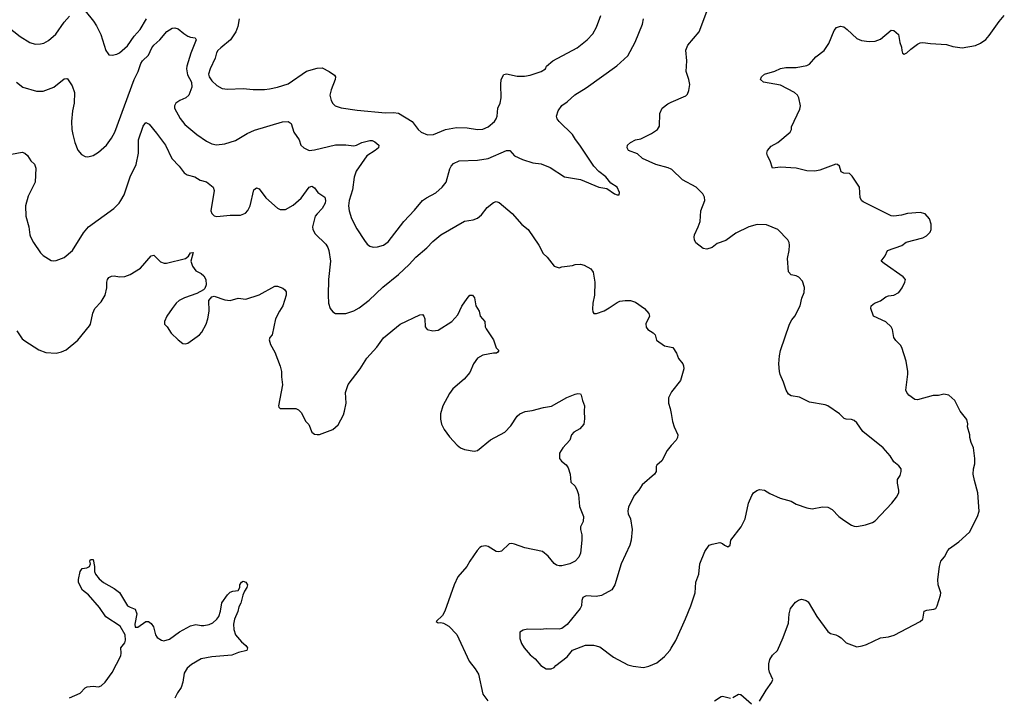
# Model space of a CAD drawing. Header units: inches. Extents: x 1934316 to 2140091, y 524953 to 667329.
# Tile 166 of 256: x 2045052 to 2052530, y 592395 to 597544. Entities that reach past the tile are written whole.
import ezdxf

# ---------------------------------------------------------------- set-up
doc = ezdxf.new("R2010")
doc.units = ezdxf.units.IN
doc.header["$MEASUREMENT"] = 0
doc.layers.add('C0549', color=7, linetype='Continuous')
doc.layers.add('C0559', color=7, linetype='Continuous')

msp = doc.modelspace()

# ---------------------------------------------------------------- linework, layer by layer
at = {"layer": 'C0549', "color": 5}
for points, elevation in [([(2045550, 597611.6), (2045612.4, 597532.4), (2045635.6, 597495.6), (2045667.4, 597430), (2045706.7, 597310), (2045723.9, 597283.9), (2045730, 597277.3), (2045753, 597273), (2045790, 597280.4), (2045810, 597290.4), (2045870, 597344.4), (2045922.1, 597417.9), (2045966.9, 597470), (2046015.6, 597550)], 280), ([(2046717.7, 597550), (2046709.4, 597490.6), (2046692.6, 597450), (2046652.6, 597390), (2046578.7, 597330), (2046557.6, 597310), (2046547.8, 597292.2), (2046537, 597250), (2046497.3, 597170), (2046486.5, 597130), (2046491.3, 597110), (2046510, 597079.5), (2046550, 597043.1), (2046590, 597021.6), (2046630, 597014.4), (2046750, 597020.4), (2046826.2, 597013.8), (2046910, 597013.7), (2046950, 597018.9), (2047010, 597030.3), (2047090, 597057.4), (2047230, 597153.6), (2047310, 597175.2), (2047350, 597178), (2047402, 597150), (2047442, 597122), (2047450.3, 597110.3), (2047448.5, 597090), (2047416.5, 597010), (2047408.4, 596970), (2047416.3, 596930), (2047430, 596906.8), (2047448.7, 596888.7), (2047494.7, 596874.7), (2047614.9, 596854.9), (2047830, 596836.3), (2047890, 596838.4), (2047930, 596834.4), (2048032.4, 596770), (2048077.3, 596710), (2048102, 596690), (2048150, 596668.8), (2048195.3, 596670), (2048285.2, 596710), (2048370, 596723.2), (2048450, 596721.5), (2048530, 596709.2), (2048570, 596712.3), (2048610, 596729), (2048657.6, 596770), (2048671.6, 596790), (2048678.4, 596810), (2048682.7, 596870), (2048700.9, 596910), (2048709.5, 596950), (2048706, 597050), (2048709.4, 597090), (2048730, 597127.3), (2048750, 597132), (2048830, 597113.8), (2048886.5, 597113.5), (2048930, 597120.8), (2049012.7, 597150), (2049046, 597170), (2049053.2, 597190), (2049100.9, 597230), (2049286.3, 597330), (2049362.9, 597390), (2049404.7, 597435.2), (2049433.1, 597486.9), (2049465.7, 597574.3)], 280), ([(2044910, 597528.5), (2045056.2, 597416.2), (2045130, 597370.3), (2045170, 597358.3), (2045210, 597358.9), (2045234.5, 597365.5), (2045270, 597385.7), (2045326.1, 597433.9), (2045390, 597525.7), (2045429.8, 597570)], 280), ([(2045028, 597070), (2045074.8, 597030), (2045180.5, 597000.5), (2045230, 597000.3), (2045310, 597032), (2045390, 597094.9), (2045410, 597097.3), (2045414.2, 597094.2), (2045450, 597040.7), (2045467.4, 596990), (2045465.3, 596910), (2045452.2, 596850), (2045444.9, 596770), (2045447, 596710), (2045454.4, 596670), (2045470.5, 596610), (2045492.8, 596552.8), (2045520.4, 596520.4), (2045550, 596504), (2045570, 596500.7), (2045610, 596510.7), (2045650, 596536.3), (2045712.3, 596590), (2045750, 596644), (2045774, 596690), (2045920.6, 597090), (2045952.1, 597150), (2045973.2, 597210), (2045984.6, 597230), (2046030, 597274), (2046054.4, 597330), (2046069.9, 597350.1), (2046116.4, 597390), (2046170, 597453.7), (2046210, 597478.8), (2046230, 597482.8), (2046254.6, 597474.6), (2046298, 597438), (2046330, 597418.8), (2046350, 597410.7), (2046385.2, 597405.2), (2046391.8, 597390), (2046351.8, 597290), (2046320.6, 597190), (2046318.2, 597170), (2046325.2, 597125.2), (2046356.5, 597070), (2046360.3, 597030), (2046337.8, 596970), (2046313.4, 596950), (2046268.4, 596930), (2046238.3, 596910), (2046227.1, 596890), (2046228.1, 596870), (2046270, 596792.7), (2046306.5, 596746.5), (2046397.1, 596670), (2046470, 596620.4), (2046510, 596600.4), (2046547.2, 596592.8), (2046610, 596599.3), (2046690, 596624.4), (2046780.7, 596679.3), (2046835.8, 596704.2), (2047048.4, 596768.4), (2047090, 596770.3), (2047113.8, 596753.8), (2047133.7, 596690), (2047174.4, 596630), (2047187.3, 596590), (2047208.7, 596568.7), (2047250, 596550.4), (2047290, 596553.8), (2047450, 596593), (2047530, 596593.4), (2047590, 596584.1), (2047610.6, 596589.4), (2047650, 596610.2), (2047710, 596625.3), (2047730, 596624.4), (2047750, 596616.4), (2047779.1, 596590), (2047776.3, 596570), (2047752.7, 596550), (2047688.9, 596510), (2047607.5, 596392.5), (2047593.3, 596346.7), (2047578.5, 596250), (2047554, 596170), (2047550.2, 596130.2), (2047553.8, 596090), (2047572.1, 596032.1), (2047613.3, 595953.3), (2047670, 595864.9), (2047690, 595839.1), (2047710, 595823.1), (2047736.2, 595816.2), (2047770, 595816.9), (2047816, 595830), (2047850, 595854.9), (2047969.8, 596010.2), (2048050, 596095.8), (2048110, 596168.9), (2048140.7, 596190), (2048212.9, 596227.1), (2048261.6, 596270), (2048291, 596309), (2048318, 596410), (2048328.5, 596431.5), (2048346.6, 596450), (2048390, 596470.3), (2048530, 596476.9), (2048610, 596487.9), (2048750, 596550.2), (2048774.8, 596550), (2048809.1, 596509.1), (2048870, 596480.3), (2048950, 596456.4), (2049012.5, 596447.5), (2049081.4, 596421.4), (2049190.5, 596350.5), (2049310, 596328.7), (2049450, 596270.6), (2049510, 596260.7), (2049570, 596221), (2049590, 596212), (2049606, 596214), (2049608, 596230), (2049588.7, 596270), (2049541.2, 596301.2), (2049503.7, 596350), (2049450.9, 596390.9), (2049413.6, 596430), (2049307.3, 596590), (2049272.3, 596632.3), (2049250, 596672), (2049149.6, 596770), (2049133.6, 596790), (2049128, 596810), (2049140.5, 596850), (2049169, 596891), (2049210, 596919.5), (2049267.3, 596972.7), (2049353.9, 597026.1), (2049587.3, 597192.7), (2049670, 597267.7), (2049726.3, 597373.7), (2049782, 597510), (2049789.3, 597550)], 260), ([(2050000, 596406.7), (2049976.9, 596416.9), (2049883.3, 596443.3), (2049782, 596490), (2049743.1, 596523.1), (2049675.3, 596550), (2049665.2, 596570), (2049669.1, 596589.1), (2049690, 596610.8), (2049728, 596630), (2049770, 596638.8), (2049850, 596679.1), (2049897.2, 596710), (2049910, 596734), (2049912.7, 596830), (2049932.7, 596870), (2049974.9, 596905.1), (2050000, 596916.5)], 240), ([(2044950, 596514), (2045070, 596536.3), (2045091, 596530), (2045112.4, 596512.4), (2045136, 596470), (2045165.5, 596445.5), (2045175.3, 596415.3), (2045170.3, 596310), (2045117.1, 596202.9), (2045096.9, 596130), (2045098.3, 596050), (2045121.3, 595970), (2045128, 595910), (2045134.2, 595894.2), (2045156, 595850), (2045210, 595772.7), (2045230, 595752.7), (2045290, 595714), (2045310, 595710.7), (2045330, 595713.4), (2045390, 595737.3), (2045452.3, 595790), (2045536.1, 595923.9), (2045575.1, 595970), (2045766, 596110), (2045807.8, 596150), (2045821.3, 596170), (2045846.4, 596213.6), (2045891.1, 596350), (2045935.8, 596444.2), (2045954, 596530), (2045955.1, 596630), (2045990, 596734.8), (2046010, 596761.6), (2046035.8, 596750), (2046090, 596682), (2046159.1, 596590), (2046208.1, 596488.1), (2046263.1, 596430), (2046300.8, 596380.8), (2046324.6, 596364.6), (2046382.8, 596350), (2046423.1, 596323.1), (2046470, 596310.4), (2046522, 596270), (2046530, 596246), (2046503.7, 596090), (2046510.6, 596070), (2046530, 596053), (2046550, 596048.4), (2046650, 596058), (2046730, 596057.3), (2046767.2, 596072.8), (2046785.8, 596094.2), (2046803.6, 596130), (2046829.7, 596250.3), (2046850, 596266.8), (2046870, 596259.1), (2046922.4, 596190), (2047010, 596112.2), (2047030, 596101.1), (2047070, 596102.3), (2047130, 596134.9), (2047190, 596186.7), (2047250, 596270.7), (2047270, 596278.8), (2047290, 596266), (2047317.3, 596230), (2047370, 596194), (2047374.9, 596170), (2047371.7, 596150), (2047350, 596109.6), (2047310, 596069.6), (2047296.5, 596050), (2047276.5, 595970), (2047279.5, 595950), (2047297.1, 595917.1), (2047377.1, 595837.1), (2047393.4, 595813.4), (2047400.8, 595790), (2047411.5, 595708.5), (2047398, 595570), (2047394.4, 595450), (2047398, 595390), (2047408.7, 595348.7), (2047430, 595322.8), (2047450, 595310.7), (2047530, 595310.4), (2047590, 595330.3), (2047630, 595353.1), (2047706.3, 595413.7), (2047810, 595510.4), (2047930, 595608.4), (2048010, 595683.1), (2048061.6, 595738.4), (2048144.5, 595810), (2048190, 595859.3), (2048250, 595908.2), (2048430, 596012.4), (2048495.9, 596024.1), (2048530, 596036.3), (2048559.4, 596060.6), (2048603.5, 596116.5), (2048650, 596154), (2048670, 596162), (2048694.3, 596154.3), (2048791.9, 596071.9), (2048866.8, 595986.8), (2048914.4, 595950), (2048994.8, 595830), (2049027.3, 595767.3), (2049058, 595738), (2049111.6, 595671.6), (2049150, 595658), (2049170, 595664.7), (2049250, 595674.8), (2049270, 595682.8), (2049310, 595686), (2049338, 595678), (2049390.5, 595650.5), (2049406.4, 595626.4), (2049419.5, 595550), (2049416.4, 595450), (2049405.5, 595390), (2049403.5, 595343.5), (2049404.7, 595324.7), (2049412, 595312), (2049431.6, 595311.6), (2049490, 595332.7), (2049530, 595354), (2049590, 595396), (2049610, 595404.2), (2049650, 595410.3), (2049690, 595408.8), (2049730, 595396.5), (2049798, 595350), (2049830.6, 595310), (2049836.3, 595290), (2049808.3, 595231.7), (2049810, 595207), (2049822, 595190), (2049864.2, 595164.2), (2049878, 595150), (2049888.3, 595108.3), (2049950, 595065.3), (2050000, 595055.2)], 240), ([(2045030, 595180.7), (2045070, 595118.8), (2045090, 595102.8), (2045196.3, 595036.3), (2045250, 595014), (2045329.4, 595010.6), (2045370, 595018.8), (2045403.9, 595036.1), (2045492.5, 595107.5), (2045582.7, 595217.3), (2045590, 595231), (2045606.7, 595313.3), (2045621.5, 595350), (2045670, 595398.9), (2045701.5, 595450), (2045713.2, 595506.8), (2045714, 595550), (2045719.7, 595570), (2045730, 595585.5), (2045750, 595595.5), (2045770, 595598.4), (2045810, 595590.3), (2045850, 595591.7), (2045890, 595608.7), (2045970, 595654.9), (2046050, 595750.5), (2046070, 595755.5), (2046122.6, 595702.6), (2046150, 595693), (2046166.6, 595693.4), (2046312.1, 595727.9), (2046333.6, 595746.4), (2046350, 595771.3), (2046370, 595774), (2046352.7, 595710), (2046364.9, 595670), (2046390, 595634.4), (2046430, 595614.6), (2046450, 595598.4), (2046465.7, 595570), (2046468.5, 595530), (2046458.7, 595501.3), (2046448.9, 595491.1), (2046397, 595463), (2046303, 595430), (2046262, 595410), (2046240.3, 595390), (2046210.3, 595350), (2046170.3, 595290), (2046150.5, 595250), (2046150.8, 595230), (2046170.8, 595210), (2046202.8, 595162.8), (2046254.8, 595110), (2046290, 595084), (2046310, 595080.7), (2046330, 595085.5), (2046418.4, 595150), (2046435.1, 595170), (2046468.2, 595230), (2046481.1, 595270), (2046491.2, 595330), (2046489.7, 595410.3), (2046510, 595438.8), (2046530, 595442), (2046610, 595414), (2046649.6, 595410.4), (2046710, 595426.7), (2046770, 595419.1), (2046870, 595453), (2046990, 595518.8), (2047010, 595518.8), (2047050, 595502.8), (2047066, 595490), (2047075.2, 595475.2), (2047076.3, 595450), (2047050.4, 595369.7), (2047024, 595330), (2046994, 595270), (2046970.6, 595150), (2046951.3, 595130), (2046946, 595110), (2046955.9, 595075.9), (2046990, 595018), (2047030.3, 594910), (2047039.5, 594870), (2047039.5, 594830), (2047048, 594770), (2047016.3, 594610), (2047019.8, 594599.8), (2047030.6, 594590.6), (2047150, 594590.7), (2047170, 594578.8), (2047190, 594558), (2047226, 594490), (2047247.1, 594467.1), (2047271, 594410), (2047290, 594394.8), (2047310, 594390.7), (2047330, 594390.7), (2047429, 594430), (2047470, 594464.9), (2047510, 594542), (2047518.5, 594570), (2047530.8, 594630), (2047526, 594710), (2047547.8, 594772.2), (2047638.9, 594890), (2047688, 594972), (2047763.3, 595056.7), (2047813.9, 595126.1), (2047942.7, 595230), (2048090, 595302), (2048110, 595302.8), (2048120.7, 595290), (2048127.7, 595270), (2048130.7, 595210), (2048146, 595190), (2048190, 595179.1), (2048230, 595183.8), (2048334, 595250), (2048378.5, 595301.5), (2048410, 595367.3), (2048450, 595426), (2048470, 595451), (2048490, 595451), (2048506.8, 595430), (2048515.8, 595370), (2048541.1, 595330), (2048550, 595291), (2048583.8, 595250), (2048588.2, 595210), (2048594.7, 595194.7), (2048650.4, 595110), (2048670.6, 595050.6), (2048690.8, 595030), (2048683.6, 595016.4), (2048674, 595010), (2048650, 595009.6), (2048570, 594993.5), (2048528.5, 594971.5), (2048499.6, 594930), (2048470, 594862), (2048427.5, 594812.5), (2048341.1, 594738.9), (2048316.3, 594703.7), (2048266.4, 594610), (2048248.2, 594550), (2048248.3, 594508.3), (2048256.3, 594470), (2048276.3, 594430), (2048315.1, 594375.1), (2048374, 594310), (2048401, 594290), (2048430, 594279.1), (2048504.7, 594264.7), (2048530, 594270.4), (2048627.5, 594352.5), (2048735.4, 594410), (2048781.7, 594458.3), (2048829.7, 594530), (2048850, 594550.2), (2048890, 594567.9), (2048945.2, 594574.8), (2049030, 594596.9), (2049090, 594606.3), (2049206.3, 594673.7), (2049270, 594697.6), (2049290, 594703), (2049310, 594701), (2049317.3, 594690), (2049325.5, 594650), (2049342, 594610), (2049339.1, 594570), (2049342.8, 594510), (2049336, 594470), (2049306.2, 594433.8), (2049260.7, 594410), (2049242, 594390), (2049230.8, 594350), (2049176, 594290), (2049151, 594250), (2049151, 594210), (2049166, 594190), (2049202.3, 594162.3), (2049218.6, 594138.6), (2049233.7, 594090), (2049238.8, 594030), (2049270, 593998.8), (2049286.5, 593966.5), (2049294.9, 593934.9), (2049304.6, 593844.6), (2049334.9, 593770), (2049330.6, 593730), (2049310.6, 593690), (2049310.5, 593670), (2049320.5, 593630), (2049322, 593590), (2049310.6, 593490), (2049299.3, 593460.7), (2049271, 593430), (2049231, 593410), (2049170, 593394.5), (2049150, 593395.1), (2049130, 593398), (2049111.4, 593411.4), (2049066.5, 593466.5), (2049022, 593502), (2048889, 593530), (2048810, 593559.6), (2048790, 593563.6), (2048770, 593560.9), (2048710, 593506.6), (2048690, 593499.3), (2048670, 593503.7), (2048610, 593542), (2048590, 593547), (2048559.9, 593540.1), (2048547.1, 593532.9), (2048527.3, 593510), (2048470.3, 593429.7), (2048448.2, 593390), (2048379.5, 593310), (2048352, 593250), (2048282, 593050), (2048262, 593018), (2048214, 592970), (2048230, 592962), (2048250, 592964.7), (2048270, 592958), (2048310, 592934.8), (2048372.2, 592872.2), (2048464.4, 592670), (2048512.3, 592612.3), (2048536, 592570), (2048570, 592418), (2048608.3, 592368.3)], 220), ([(2050000, 594711.4), (2049979.1, 594670), (2049980.5, 594630), (2049993.4, 594590), (2050000, 594551.8)], 240), ([(2050000, 594307.2), (2049968.7, 594271.3), (2049928.5, 594191.5), (2049890, 594159), (2049884.9, 594150), (2049885.5, 594110), (2049873.4, 594090), (2049779.1, 594010), (2049754.9, 593970), (2049721.7, 593930), (2049677, 593843), (2049670.4, 593809.6), (2049673.7, 593790), (2049690.2, 593750.2), (2049702.8, 593670), (2049694.9, 593590), (2049684.9, 593550), (2049620.7, 593410), (2049572.9, 593250), (2049548.2, 593211.8), (2049470, 593167.7), (2049430, 593162.3), (2049353.9, 593166.1), (2049330, 593154), (2049321.5, 593130), (2049318.3, 593090), (2049307.8, 593070), (2049210, 592947.3), (2049170, 592917.6), (2049150, 592913.3), (2049050, 592915.1), (2049009.6, 592909.6), (2048908.1, 592911.9), (2048875.2, 592904.8), (2048851, 592890), (2048850, 592842), (2048863.4, 592803.4), (2048884, 592770), (2048930, 592718.8), (2048968.1, 592688.1), (2049010, 592636), (2049050, 592612), (2049088.4, 592611.6), (2049110, 592622), (2049123.2, 592636.8), (2049210, 592702.8), (2049250, 592754), (2049350, 592791.3), (2049409.2, 592790.8), (2049459, 592779), (2049560.9, 592700.9), (2049670, 592641), (2049710, 592630.8), (2049790, 592622.8), (2049829.3, 592630.7), (2049890, 592656), (2049950, 592704.7), (2049989.5, 592750.5), (2050000, 592768.2)], 240), ([(2045430, 592390.2), (2045510, 592426.7), (2045550, 592468.2), (2045564.9, 592475.1), (2045610, 592480.2), (2045650, 592475.8), (2045670, 592482), (2045702.3, 592510), (2045755.5, 592584.5), (2045820.7, 592710), (2045823.5, 592730), (2045819.5, 592770), (2045849.6, 592810), (2045856.2, 592830), (2045854, 592870), (2045816.2, 592936.2), (2045706, 593006), (2045657.5, 593077.5), (2045573.6, 593173.6), (2045529.7, 593210), (2045510, 593242.7), (2045499.7, 593270), (2045498.7, 593290), (2045510, 593352), (2045525.6, 593374.4), (2045562, 593378), (2045582, 593390), (2045589.2, 593410), (2045584, 593430), (2045590, 593442), (2045610, 593442), (2045620.7, 593390), (2045619.3, 593350), (2045627.7, 593330), (2045655.8, 593295.8), (2045687.5, 593267.5), (2045770, 593221.7), (2045810, 593192), (2045871.4, 593091.4), (2045890, 593079.6), (2045930, 593064.9), (2045940.9, 593030), (2045925.2, 592950), (2045930, 592928.4), (2045950, 592927.2), (2046009.4, 592970), (2046030.2, 592970.2), (2046050, 592955.5), (2046068.4, 592930), (2046083, 592870), (2046096.3, 592850), (2046130, 592828.4), (2046145.5, 592825.5), (2046190, 592838), (2046266.6, 592893.4), (2046350, 592939), (2046390, 592947.7), (2046430, 592939.6), (2046450, 592940.7), (2046490.6, 592949.4), (2046517.7, 592962.3), (2046549.8, 592990), (2046563.5, 593010), (2046577.2, 593050), (2046587.7, 593112.3), (2046630, 593172.7), (2046650, 593195.3), (2046670, 593202.6), (2046712.1, 593207.9), (2046723.7, 593230), (2046723.7, 593250), (2046735.3, 593270), (2046750, 593277.3), (2046770, 593271), (2046782, 593250), (2046778, 593230), (2046758.8, 593201.2), (2046746, 593170), (2046730.4, 593110), (2046716.2, 593083.8), (2046708, 593048), (2046683.6, 592990), (2046676, 592950), (2046679.5, 592910), (2046690.3, 592870.3), (2046737, 592817), (2046770.7, 592790), (2046781, 592770), (2046778, 592750), (2046714.6, 592734.6), (2046664.1, 592715.9), (2046510, 592701.5), (2046430, 592686.6), (2046355.8, 592644.2), (2046322.8, 592617.2), (2046300.2, 592579.8), (2046291.3, 592510), (2046277.8, 592470), (2046250.3, 592430), (2046230.2, 592389.8)], 180)]:
    msp.add_lwpolyline(points, dxfattribs=dict(at, elevation=elevation))
at = {"layer": 'C0559', "color": 5}
for points, elevation in [([(2050000, 596916.5), (2050110, 596966), (2050123.1, 596976.9), (2050134.6, 597005.4), (2050142, 597050), (2050135.1, 597090), (2050114.7, 597150), (2050118.5, 597230), (2050111.7, 597311.7), (2050126.9, 597350), (2050211.5, 597450), (2050270, 597604.7)], 240), ([(2050670, 592366), (2050720.9, 592450), (2050765.2, 592510), (2050772.7, 592530), (2050746.2, 592586.2), (2050740.4, 592610), (2050740.4, 592650), (2050750, 592682.8), (2050770, 592714.9), (2050808.3, 592751.7), (2050849.7, 592850), (2050890, 592958), (2050895.1, 593030), (2050906.2, 593070), (2050943, 593117), (2050965.7, 593134.3), (2050990, 593141.1), (2050999.3, 593139.3), (2051026, 593130), (2051039.5, 593119.5), (2051107.3, 593010), (2051190, 592894.8), (2051210, 592881), (2051250, 592870.8), (2051270, 592860.7), (2051290, 592847.7), (2051328.9, 592808.9), (2051410, 592778.8), (2051450, 592785.3), (2051483.5, 592796.5), (2051590, 592846.8), (2051650, 592854.8), (2051692.9, 592867.1), (2051890, 592970.8), (2051912.3, 592990), (2051921.2, 593050), (2051942, 593058), (2051995.5, 593064.5), (2052009.4, 593070.6), (2052019.3, 593090), (2052045.1, 593170), (2052047.6, 593190), (2052028.2, 593250), (2052025.1, 593290), (2052037.2, 593390), (2052049, 593430), (2052077, 593463), (2052101.2, 593510), (2052114.2, 593525.8), (2052184.1, 593575.9), (2052265.2, 593650), (2052326, 593770), (2052338, 593810), (2052329.5, 593949.5), (2052302.5, 594042.5), (2052294.5, 594090), (2052296.2, 594130), (2052307, 594170), (2052306.6, 594210), (2052295.1, 594290), (2052279.5, 594330), (2052269.4, 594370), (2052269.3, 594390), (2052249.6, 594449.6), (2052252, 594472), (2052245.6, 594505.6), (2052194, 594570), (2052154, 594650), (2052108, 594690), (2052070, 594699), (2052030.7, 594689.3), (2051989.1, 594689.1), (2051870, 594656.2), (2051850, 594658.4), (2051805.1, 594690), (2051789.6, 594710), (2051782, 594730), (2051798.4, 594850), (2051796.2, 594870), (2051783.7, 594950), (2051751.7, 595051.7), (2051742.7, 595070), (2051706.4, 595106.4), (2051691.5, 595130), (2051679.6, 595190), (2051669.5, 595210), (2051630, 595247), (2051537.2, 595290), (2051517.2, 595350), (2051519.3, 595370), (2051544, 595390), (2051590, 595407.7), (2051630, 595437.3), (2051650, 595444.9), (2051690, 595450.7), (2051728.7, 595470), (2051754.8, 595505.2), (2051775.3, 595550), (2051779, 595570), (2051762, 595590), (2051617.2, 595690), (2051595.3, 595710), (2051626, 595750), (2051643.7, 595790), (2051751.7, 595828.3), (2051785.6, 595854.4), (2051910, 595886), (2051938, 595902), (2051968, 595930), (2051975.3, 595950), (2051975.3, 595990), (2051962, 596030), (2051930, 596068.7), (2051890, 596079), (2051794, 596070), (2051750, 596058), (2051690.5, 596049.5), (2051670, 596052.3), (2051458.6, 596158.6), (2051447, 596167), (2051436, 596190), (2051429, 596270), (2051375.5, 596355.5), (2051355.5, 596375.5), (2051310, 596377.2), (2051290, 596388.7), (2051278, 596430), (2051264.1, 596444.1), (2051250, 596447), (2051130, 596399.8), (2051090, 596393.8), (2051030, 596394), (2050950, 596415.6), (2050830, 596422), (2050770, 596415.3), (2050751.8, 596470), (2050731.6, 596510), (2050726.6, 596530), (2050731.6, 596550), (2050758.4, 596581.6), (2050810, 596610.4), (2050904, 596690), (2050912.7, 596710), (2050913.2, 596730), (2050976.6, 596863.4), (2050981.2, 596890), (2050969.3, 596950), (2050959.3, 596970), (2050936, 596990), (2050830, 597045.7), (2050702, 597070), (2050677.2, 597090), (2050686, 597110), (2050709.8, 597130.2), (2050787.4, 597152.6), (2050830, 597173.4), (2050870, 597180.3), (2050950, 597181.3), (2051030, 597194.8), (2051050, 597206.8), (2051098.4, 597261.6), (2051161.2, 597310), (2051197.1, 597362.9), (2051238.4, 597461.6), (2051256, 597484), (2051286, 597494), (2051310, 597488), (2051337.3, 597470), (2051410, 597400.7), (2051446.4, 597386.4), (2051503.2, 597376.8), (2051550, 597380.7), (2051590, 597394.8), (2051670, 597464.9), (2051690, 597460.7), (2051726, 597430), (2051736, 597370), (2051750, 597334), (2051751, 597310), (2051758, 597290), (2051770, 597281), (2051790, 597291), (2051820.1, 597319.9), (2051870, 597356.3), (2051890, 597367.3), (2051910, 597370.7), (2051970, 597362), (2052090, 597355.5), (2052139.9, 597339.9), (2052210, 597330.6), (2052310, 597348), (2052350, 597364.9), (2052390, 597393.4), (2052416.2, 597423.8), (2052490, 597530.8), (2052530, 597576)], 220), ([(2050000, 592768.2), (2050034.2, 592825.8), (2050109.6, 592990.4), (2050149.5, 593090), (2050182, 593190), (2050187.3, 593270), (2050209.6, 593330), (2050217, 593410), (2050256.6, 593503.4), (2050288.7, 593550), (2050310, 593558.8), (2050370, 593571), (2050390, 593564.7), (2050404.7, 593550), (2050430, 593538.8), (2050448.7, 593550), (2050454, 593590), (2050532.3, 593690), (2050560.7, 593750), (2050587.6, 593870), (2050611.5, 593928.5), (2050626, 593950), (2050650, 593967.7), (2050670, 593974), (2050708.1, 593968.1), (2050750, 593943), (2050827.1, 593907.1), (2050910, 593885.5), (2050950, 593862), (2051030, 593834.9), (2051070, 593828.4), (2051150, 593842.4), (2051190, 593840.4), (2051221.8, 593821.8), (2051272.7, 593770), (2051310, 593741.3), (2051370, 593703.8), (2051390, 593695.5), (2051410, 593693.4), (2051474.8, 593705.2), (2051530, 593724), (2051550, 593736.3), (2051676.2, 593870), (2051710, 593914.8), (2051729.2, 593950), (2051729.2, 593970), (2051718, 594022), (2051719, 594050), (2051739.5, 594080.5), (2051746.6, 594110), (2051746, 594130), (2051730, 594152.7), (2051690, 594184), (2051662.7, 594230), (2051609.4, 594290), (2051455.3, 594415.3), (2051410, 594481.2), (2051390, 594497.2), (2051370, 594505.2), (2051328.9, 594508.9), (2051314.6, 594514.6), (2051278, 594550), (2051190, 594609.2), (2051170, 594617.2), (2051050, 594637.2), (2050974.8, 594674.8), (2050910, 594686), (2050890, 594699.3), (2050873.6, 594730), (2050853, 594790), (2050826.7, 594846.7), (2050821.6, 594870), (2050816.3, 594930), (2050822.6, 594990), (2050831.1, 595030), (2050898, 595230), (2050916.2, 595263.8), (2050939.5, 595290), (2050980.7, 595370), (2050992, 595428), (2051009.2, 595470), (2051013.2, 595510), (2050998, 595558), (2050970, 595588), (2050950, 595598), (2050910, 595604), (2050890, 595628), (2050882.9, 595730), (2050896.3, 595790), (2050899.6, 595830), (2050897, 595850), (2050886, 595870), (2050808.7, 595950), (2050725.1, 595985.1), (2050651.9, 595988.1), (2050590, 595969.7), (2050490, 595920.7), (2050414.5, 595865.5), (2050350, 595843), (2050310, 595813.6), (2050270, 595799.5), (2050244.1, 595804.1), (2050187.7, 595847.7), (2050176.2, 595870), (2050175.1, 595890), (2050176.3, 595910), (2050205.6, 595970), (2050219.5, 596010), (2050224.5, 596090), (2050255.1, 596170), (2050254.2, 596194.2), (2050241.5, 596221.5), (2050189, 596270), (2050085.9, 596325.9), (2050004.7, 596404.7), (2050000, 596406.7)], 240), ([(2050000, 595055.2), (2050012.6, 595052.6), (2050039.3, 595010), (2050055.5, 594970), (2050088, 594930), (2050094.7, 594914.7), (2050097, 594890), (2050070, 594801.2), (2050002.9, 594717.1), (2050000, 594711.4)], 240), ([(2050000, 594551.8), (2050010.5, 594490.5), (2050022.8, 594450), (2050050.5, 594390.5), (2050046.8, 594370), (2050037.3, 594350), (2050000, 594307.2)], 240), ([(2050467.3, 592392.7), (2050510, 592418), (2050523.1, 592416.9), (2050530, 592416), (2050610, 592346)], 220), ([(2050330, 592367.3), (2050379.5, 592400.5), (2050390, 592404.9), (2050451.3, 592388.7)], 220)]:
    msp.add_lwpolyline(points, dxfattribs=dict(at, elevation=elevation))

doc.saveas('drawing.dxf')
